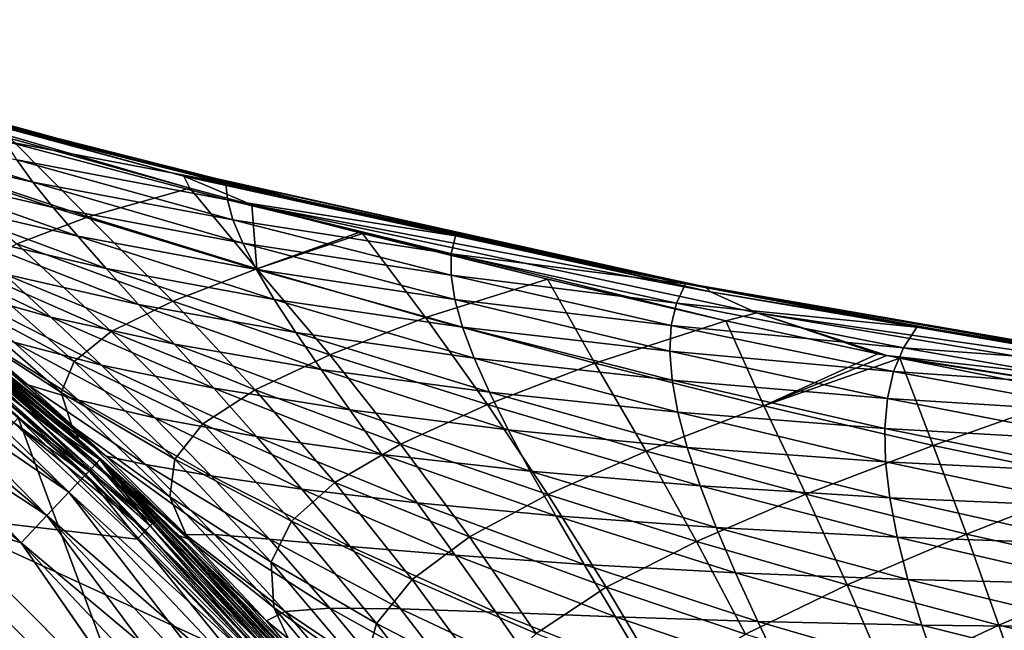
# Model space of a CAD drawing. Header units: metres. Extents: x -28 to 111, y -27 to 27.
# Tile 34 of 55: x 18.09 to 27.65, y 18.34 to 24.27. Entities that reach past the tile are written whole.
import ezdxf

# ---------------------------------------------------------------- set-up
doc = ezdxf.new("R2010")
doc.units = ezdxf.units.M
doc.layers.add('solid_13061041_XXX', color=7, linetype='CONTINUOUS')

msp = doc.modelspace()

# ---------------------------------------------------------------- linework, layer by layer
at = {"layer": 'solid_13061041_XXX'}
for points in [[(14.244009, 24.267769, -39.17189), (14.247633, 24.267546, -33.969582), (19.396828, 22.858393, -33.656174)], [(19.385355, 22.859802, -38.791531), (14.244009, 24.267769, -39.17189), (19.396828, 22.858393, -33.656174)], [(15.2513, 23.969723, -44.240681), (14.244009, 24.267769, -39.17189), (19.385355, 22.859802, -38.791531)], [(14.247633, 24.267546, -33.969582), (14.251249, 24.267326, -28.767277), (19.408293, 22.856987, -28.520817)], [(19.396828, 22.858393, -33.656174), (14.247633, 24.267546, -33.969582), (19.408293, 22.856987, -28.520817)], [(19.408293, 22.856987, -28.520817), (14.251249, 24.267326, -28.767277), (16.888269, 23.513746, -23.783794)], [(19.68495, 22.750681, -23.520845), (16.888269, 23.513746, -23.783794), (14.700253, 24.0938, -23.496418)], [(14.700253, 24.0938, -23.496418), (18.003128, 23.114498, -23.35586), (19.745222, 22.633368, -23.287888)], [(19.68495, 22.750681, -23.520845), (14.700253, 24.0938, -23.496418), (19.745222, 22.633368, -23.287888)], [(18.330502, 23.125576, -43.95784), (15.2513, 23.969723, -44.240681), (19.385355, 22.859802, -38.791531)], [(15.677201, 23.846724, -44.232117), (15.2513, 23.969723, -44.240681), (18.330502, 23.125576, -43.95784)], [(15.677201, 23.846724, -44.232117), (18.330502, 23.125576, -43.95784), (17.879421, 23.24235, -44.040703)], [(19.408293, 22.856987, -28.520817), (16.888269, 23.513746, -23.783794), (20.789824, 22.525667, -23.800207)], [(19.68495, 22.750681, -23.520845), (20.789824, 22.525667, -23.800207), (16.888269, 23.513746, -23.783794)], [(16.209719, 23.328983, -52.816231), (18.065613, 22.906874, -49.589138), (18.221674, 22.69286, -52.20787)], [(16.474861, 23.09417, -55.4636), (16.209719, 23.328983, -52.816231), (18.221674, 22.69286, -52.20787)], [(17.879421, 23.24235, -44.040703), (18.330502, 23.125576, -43.95784), (20.094885, 22.683449, -43.849686)], [(17.951731, 23.089657, -46.867516), (17.879421, 23.24235, -44.040703), (20.094885, 22.683449, -43.849686)], [(21.433592, 22.371149, -43.674557), (18.330502, 23.125576, -43.95784), (19.385355, 22.859802, -38.791531)], [(20.094885, 22.683449, -43.849686), (18.330502, 23.125576, -43.95784), (21.433592, 22.371149, -43.674557)], [(16.474861, 23.09417, -55.4636), (18.221674, 22.69286, -52.20787), (18.419064, 22.446941, -54.723827)], [(16.782047, 22.826057, -58.004124), (16.474861, 23.09417, -55.4636), (18.419064, 22.446941, -54.723827)], [(17.123209, 22.895546, -22.278759), (18.758442, 22.356514, -22.292122), (18.003128, 23.114498, -23.35586)], [(17.951731, 23.089657, -46.867516), (20.094885, 22.683449, -43.849686), (20.108631, 22.520454, -46.530727)], [(18.065613, 22.906874, -49.589138), (17.951731, 23.089657, -46.867516), (20.108631, 22.520454, -46.530727)], [(18.003128, 23.114498, -23.35586), (18.758442, 22.356514, -22.292122), (19.745222, 22.633368, -23.287888)], [(17.123209, 22.895546, -22.278759), (18.065323, 22.093634, -21.189098), (18.758442, 22.356514, -22.292122)], [(18.065613, 22.906874, -49.589138), (20.108631, 22.520454, -46.530727), (20.162537, 22.326593, -49.111412)], [(18.221674, 22.69286, -52.20787), (18.065613, 22.906874, -49.589138), (20.162537, 22.326593, -49.111412)], [(19.385355, 22.859802, -38.791531), (19.396828, 22.858393, -33.656174), (24.60791, 21.700121, -33.339035)], [(24.588482, 21.702497, -38.406635), (19.385355, 22.859802, -38.791531), (24.60791, 21.700121, -33.339035)], [(21.433592, 22.371149, -43.674557), (19.385355, 22.859802, -38.791531), (24.588482, 21.702497, -38.406635)], [(19.396828, 22.858393, -33.656174), (19.408293, 22.856987, -28.520817), (24.627335, 21.697748, -28.271431)], [(24.60791, 21.700121, -33.339035), (19.396828, 22.858393, -33.656174), (24.627335, 21.697748, -28.271431)], [(24.627335, 21.697748, -28.271431), (19.408293, 22.856987, -28.520817), (20.789824, 22.525667, -23.800207)], [(16.782047, 22.826057, -58.004124), (18.419064, 22.446941, -54.723827), (18.656643, 22.168114, -57.137115)], [(17.129602, 22.522741, -60.437813), (16.782047, 22.826057, -58.004124), (18.656643, 22.168114, -57.137115)], [(19.68495, 22.750681, -23.520845), (24.796616, 21.626728, -23.536816), (20.789824, 22.525667, -23.800207)], [(19.68495, 22.750681, -23.520845), (19.745222, 22.633368, -23.287888), (20.346573, 22.472994, -23.265486)], [(19.68495, 22.750681, -23.520845), (20.346573, 22.472994, -23.265486), (24.796616, 21.626728, -23.536816)], [(18.221674, 22.69286, -52.20787), (20.162537, 22.326593, -49.111412), (20.256767, 22.10129, -51.5933)], [(18.419064, 22.446941, -54.723827), (18.221674, 22.69286, -52.20787), (20.256767, 22.10129, -51.5933)], [(20.094885, 22.683449, -43.849686), (21.433592, 22.371149, -43.674557), (21.405413, 22.375713, -43.737103)], [(20.094885, 22.683449, -43.849686), (21.405413, 22.375713, -43.737103), (22.32065, 22.17078, -43.658676)], [(20.108631, 22.520454, -46.530727), (20.094885, 22.683449, -43.849686), (22.32065, 22.17078, -43.658676)], [(18.758442, 22.356514, -22.292122), (20.394608, 21.851192, -22.312344), (19.745222, 22.633368, -23.287888)], [(20.346573, 22.472994, -23.265486), (19.745222, 22.633368, -23.287888), (20.394608, 21.851192, -22.312344)], [(17.129602, 22.522741, -60.437813), (18.656643, 22.168114, -57.137115), (18.932867, 21.854912, -59.447803)], [(17.515829, 22.182285, -62.764664), (17.129602, 22.522741, -60.437813), (18.932867, 21.854912, -59.447803)], [(20.108631, 22.520454, -46.530727), (22.32065, 22.17078, -43.658676), (22.280727, 21.996496, -46.194157)], [(20.162537, 22.326593, -49.111412), (20.108631, 22.520454, -46.530727), (22.280727, 21.996496, -46.194157)], [(20.346573, 22.472994, -23.265486), (23.216022, 21.749361, -23.166822), (24.944893, 21.347988, -23.113552)], [(25.246668, 21.424894, -23.282969), (20.346573, 22.472994, -23.265486), (24.944893, 21.347988, -23.113552)], [(20.346573, 22.472994, -23.265486), (21.419891, 22.194048, -23.226814), (23.216022, 21.749361, -23.166822)], [(21.383696, 22.203299, -23.228085), (21.419891, 22.194048, -23.226814), (20.346573, 22.472994, -23.265486)], [(21.383696, 22.203299, -23.228085), (20.346573, 22.472994, -23.265486), (20.394608, 21.851192, -22.312344)], [(25.246668, 21.424894, -23.282969), (24.796616, 21.626728, -23.536816), (20.346573, 22.472994, -23.265486)], [(24.627335, 21.697748, -28.271431), (20.789824, 22.525667, -23.800207), (24.746225, 21.675678, -23.811449)], [(24.796616, 21.626728, -23.536816), (24.746225, 21.675678, -23.811449), (20.789824, 22.525667, -23.800207)], [(18.419064, 22.446941, -54.723827), (20.256767, 22.10129, -51.5933), (20.390553, 21.844267, -53.976604)], [(18.656643, 22.168114, -57.137115), (18.419064, 22.446941, -54.723827), (20.390553, 21.844267, -53.976604)], [(21.405413, 22.375713, -43.737103), (21.433592, 22.371149, -43.674557), (22.32065, 22.17078, -43.658676)], [(24.557625, 21.707159, -43.390675), (21.433592, 22.371149, -43.674557), (24.588482, 21.702497, -38.406635)], [(22.32065, 22.17078, -43.658676), (21.433592, 22.371149, -43.674557), (24.557625, 21.707159, -43.390675)], [(18.065323, 22.093634, -21.189098), (19.57888, 21.53713, -21.287451), (18.758442, 22.356514, -22.292122)], [(18.758442, 22.356514, -22.292122), (19.57888, 21.53713, -21.287451), (20.394608, 21.851192, -22.312344)], [(20.162537, 22.326593, -49.111412), (22.280727, 21.996496, -46.194157), (22.27924, 21.790993, -48.633083)], [(20.256767, 22.10129, -51.5933), (20.162537, 22.326593, -49.111412), (22.27924, 21.790993, -48.633083)], [(17.515829, 22.182285, -62.764664), (18.932867, 21.854912, -59.447803), (19.246166, 21.505838, -61.655956)], [(17.938953, 21.802706, -64.984688), (17.515829, 22.182285, -62.764664), (19.246166, 21.505838, -61.655956)], [(18.656643, 22.168114, -57.137115), (20.390553, 21.844267, -53.976604), (20.562851, 21.554913, -56.261513)], [(18.932867, 21.854912, -59.447803), (18.656643, 22.168114, -57.137115), (20.562851, 21.554913, -56.261513)], [(21.383696, 22.203299, -23.228085), (20.394608, 21.851192, -22.312344), (21.419891, 22.194048, -23.226814)], [(20.394608, 21.851192, -22.312344), (22.032089, 21.378742, -22.336771), (21.419891, 22.194048, -23.226814)], [(21.419891, 22.194048, -23.226814), (22.032089, 21.378742, -22.336771), (23.216022, 21.749361, -23.166822)], [(22.280727, 21.996496, -46.194157), (22.32065, 22.17078, -43.658676), (24.555122, 21.704588, -43.468342)], [(22.32065, 22.17078, -43.658676), (24.557625, 21.707159, -43.390675), (24.555122, 21.704588, -43.468342)], [(16.862549, 22.116091, -68.415489), (17.938953, 21.802706, -64.984688), (18.39662, 21.381601, -67.097939)], [(17.4338, 21.653585, -70.526443), (16.862549, 22.116091, -68.415489), (18.39662, 21.381601, -67.097939)], [(17.612007, 21.844538, -19.978601), (18.982256, 21.244314, -20.160839), (18.065323, 22.093634, -21.189098)], [(18.065323, 22.093634, -21.189098), (18.982256, 21.244314, -20.160839), (19.57888, 21.53713, -21.287451)], [(20.256767, 22.10129, -51.5933), (22.27924, 21.790993, -48.633083), (22.316328, 21.554073, -50.977375)], [(20.390553, 21.844267, -53.976604), (20.256767, 22.10129, -51.5933), (22.316328, 21.554073, -50.977375)], [(16.302206, 21.897663, -7.25102), (18.73414, 19.857029, -7.25102), (16.391582, 22.017715, -7.613289)], [(16.391582, 22.017715, -98.586708), (18.836849, 19.965893, -98.586708), (16.302206, 21.897663, -98.948982)], [(16.391582, 22.017715, -98.586708), (16.421913, 22.05835, -98.199997), (18.871689, 20.002733, -98.199997)], [(16.391582, 22.017715, -7.613289), (18.836849, 19.965893, -7.613289), (16.421913, 22.05835, -8)], [(16.391582, 22.017715, -98.586708), (18.871689, 20.002733, -98.199997), (18.836849, 19.965893, -98.586708)], [(18.73414, 19.857029, -7.25102), (18.836849, 19.965893, -7.613289), (16.391582, 22.017715, -7.613289)], [(16.420294, 22.056261, -6.197382), (16.882454, 21.548882, 7.863532), (18.152748, 20.490225, 7.863532)], [(18.869844, 20.000843, -6.197382), (16.420294, 22.056261, -6.197382), (18.152748, 20.490225, 7.863532)], [(17.130556, 21.481039, -6.312989), (16.420294, 22.056261, -6.197382), (18.869844, 20.000843, -6.197382)], [(18.453215, 20.389431, -82.356155), (18.871689, 20.002733, -98.199997), (16.421913, 22.05835, -98.199997)], [(17.696997, 21.049141, -80.809784), (18.453215, 20.389431, -82.356155), (16.421913, 22.05835, -98.199997)], [(16.421913, 22.05835, -8), (18.871689, 20.002733, -8), (16.614489, 21.913666, -16.841845)], [(18.836849, 19.965893, -7.613289), (18.871689, 20.002733, -8), (16.421913, 22.05835, -8)], [(22.27924, 21.790993, -48.633083), (22.280727, 21.996496, -46.194157), (24.46768, 21.517847, -45.859318)], [(22.280727, 21.996496, -46.194157), (24.555122, 21.704588, -43.468342), (24.46768, 21.517847, -45.859318)], [(16.159838, 21.706429, -6.939895), (18.570532, 19.683615, -6.939895), (16.302206, 21.897663, -7.25102)], [(16.302206, 21.897663, -98.948982), (18.73414, 19.857029, -98.948982), (16.159838, 21.706429, -99.260101)], [(18.570532, 19.683615, -6.939895), (18.73414, 19.857029, -7.25102), (16.302206, 21.897663, -7.25102)], [(18.836849, 19.965893, -98.586708), (18.73414, 19.857029, -98.948982), (16.302206, 21.897663, -98.948982)], [(18.765059, 19.889799, 8.149076), (16.329111, 21.933802, 8.149076), (18.077286, 20.405045, 8.42368)], [(18.765059, 19.889799, 8.149076), (16.882454, 21.548882, 7.863532), (16.329111, 21.933802, 8.149076)], [(18.871689, 20.002733, -8), (17.669102, 21.072561, -15.941029), (16.614489, 21.913666, -16.841845)], [(17.398291, 21.601358, -18.682491), (18.622108, 20.952917, -18.935244), (17.612007, 21.844538, -19.978601)], [(17.612007, 21.844538, -19.978601), (18.622108, 20.952917, -18.935244), (18.982256, 21.244314, -20.160839)], [(17.938953, 21.802706, -64.984688), (19.246166, 21.505838, -61.655956), (19.594908, 21.119347, -63.761654)], [(18.39662, 21.381601, -67.097939), (17.938953, 21.802706, -64.984688), (19.594908, 21.119347, -63.761654)], [(18.932867, 21.854912, -59.447803), (20.562851, 21.554913, -56.261513), (20.772261, 21.232153, -58.448181)], [(19.246166, 21.505838, -61.655956), (18.932867, 21.854912, -59.447803), (20.772261, 21.232153, -58.448181)], [(19.57888, 21.53713, -21.287451), (21.10111, 21.018225, -21.390465), (20.394608, 21.851192, -22.312344)], [(20.390553, 21.844267, -53.976604), (22.316328, 21.554073, -50.977375), (22.391298, 21.285826, -53.227341)], [(20.562851, 21.554913, -56.261513), (20.390553, 21.844267, -53.976604), (22.391298, 21.285826, -53.227341)], [(20.394608, 21.851192, -22.312344), (21.10111, 21.018225, -21.390465), (22.032089, 21.378742, -22.336771)], [(22.27924, 21.790993, -48.633083), (24.46768, 21.517847, -45.859318), (24.416124, 21.300064, -48.156406)], [(22.316328, 21.554073, -50.977375), (22.27924, 21.790993, -48.633083), (24.416124, 21.300064, -48.156406)], [(15.974195, 21.457067, -6.701159), (18.357197, 19.457493, -6.701159), (16.159838, 21.706429, -6.939895)], [(16.159838, 21.706429, -99.260101), (18.570532, 19.683615, -99.260101), (15.974195, 21.457067, -99.49884)], [(18.357197, 19.457493, -6.701159), (18.570532, 19.683615, -6.939895), (16.159838, 21.706429, -6.939895)], [(18.73414, 19.857029, -98.948982), (18.570532, 19.683615, -99.260101), (16.159838, 21.706429, -99.260101)], [(22.032089, 21.378742, -22.336771), (23.673216, 20.9347, -22.359217), (23.216022, 21.749361, -23.166822)], [(23.216022, 21.749361, -23.166822), (23.673216, 20.9347, -22.359217), (24.944893, 21.347988, -23.113552)], [(24.46768, 21.517847, -45.859318), (24.555122, 21.704588, -43.468342), (26.799915, 21.28451, -43.278294)], [(24.555122, 21.704588, -43.468342), (24.557625, 21.707159, -43.390675), (26.799915, 21.28451, -43.278294)], [(27.698978, 21.134357, -43.106297), (24.557625, 21.707159, -43.390675), (24.588482, 21.702497, -38.406635)], [(26.799915, 21.28451, -43.278294), (24.557625, 21.707159, -43.390675), (27.698978, 21.134357, -43.106297)], [(24.588482, 21.702497, -38.406635), (24.60791, 21.700121, -33.339035), (29.868679, 20.795132, -33.018864)], [(29.842085, 20.798212, -38.018013), (24.588482, 21.702497, -38.406635), (29.868679, 20.795132, -33.018864)], [(27.698978, 21.134357, -43.106297), (24.588482, 21.702497, -38.406635), (29.842085, 20.798212, -38.018013)], [(24.60791, 21.700121, -33.339035), (24.627335, 21.697748, -28.271431), (29.895269, 20.792055, -28.019714)], [(29.868679, 20.795132, -33.018864), (24.60791, 21.700121, -33.339035), (29.895269, 20.792055, -28.019714)], [(24.627335, 21.697748, -28.271431), (24.746225, 21.675678, -23.811449), (29.06823, 20.917778, -23.80611)], [(29.895269, 20.792055, -28.019714), (24.627335, 21.697748, -28.271431), (29.06823, 20.917778, -23.80611)], [(18.173548, 20.72719, -77.878754), (17.696997, 21.049141, -80.809784), (16.931921, 21.669334, -79.126183)], [(18.173548, 20.72719, -77.878754), (16.931921, 21.669334, -79.126183), (17.432716, 21.35672, -76.009598)], [(17.398291, 21.601358, -18.682491), (18.496166, 20.652832, -17.632357), (18.622108, 20.952917, -18.935244)], [(17.421663, 21.348915, -17.320892), (18.496166, 20.652832, -17.632357), (17.398291, 21.601358, -18.682491)], [(17.4338, 21.653585, -70.526443), (18.39662, 21.381601, -67.097939), (18.886173, 20.916365, -69.104485)], [(18.035307, 21.141233, -72.526436), (17.4338, 21.653585, -70.526443), (18.886173, 20.916365, -69.104485)], [(24.796616, 21.626728, -23.536816), (29.06823, 20.917778, -23.80611), (24.746225, 21.675678, -23.811449)], [(24.796616, 21.626728, -23.536816), (29.954376, 20.745249, -23.526117), (29.06823, 20.917778, -23.80611)], [(25.246668, 21.424894, -23.282969), (29.954376, 20.745249, -23.526117), (24.796616, 21.626728, -23.536816)], [(18.765059, 19.889799, 8.149076), (18.152748, 20.490225, 7.863532), (16.882454, 21.548882, 7.863532)], [(18.982256, 21.244314, -20.160839), (20.377588, 20.677748, -20.339241), (19.57888, 21.53713, -21.287451)], [(19.246166, 21.505838, -61.655956), (20.772261, 21.232153, -58.448181), (21.017353, 20.874884, -60.536774)], [(19.594908, 21.119347, -63.761654), (19.246166, 21.505838, -61.655956), (21.017353, 20.874884, -60.536774)], [(19.57888, 21.53713, -21.287451), (20.377588, 20.677748, -20.339241), (21.10111, 21.018225, -21.390465)], [(20.562851, 21.554913, -56.261513), (22.391298, 21.285826, -53.227341), (22.503218, 20.985992, -55.383274)], [(20.772261, 21.232153, -58.448181), (20.562851, 21.554913, -56.261513), (22.503218, 20.985992, -55.383274)], [(22.316328, 21.554073, -50.977375), (24.416124, 21.300064, -48.156406), (24.401432, 21.051109, -50.36306)], [(22.391298, 21.285826, -53.227341), (22.316328, 21.554073, -50.977375), (24.401432, 21.051109, -50.36306)], [(24.416124, 21.300064, -48.156406), (24.46768, 21.517847, -45.859318), (26.669273, 21.084984, -45.522682)], [(24.46768, 21.517847, -45.859318), (26.799915, 21.28451, -43.278294), (26.669273, 21.084984, -45.522682)], [(15.974195, 21.457067, -6.701159), (15.757957, 21.166611, -6.551111), (18.108702, 19.194101, -6.551111)], [(15.974195, 21.457067, -99.49884), (18.357197, 19.457493, -99.49884), (15.757957, 21.166611, -99.648888)], [(15.974195, 21.457067, -6.701159), (18.108702, 19.194101, -6.551111), (18.357197, 19.457493, -6.701159)], [(18.570532, 19.683615, -99.260101), (18.357197, 19.457493, -99.49884), (15.974195, 21.457067, -99.49884)], [(17.029104, 21.353821, -6.477004), (17.090069, 21.430269, -6.411289), (19.38204, 19.38204, -6.411289)], [(17.090069, 21.430269, -6.411289), (17.130556, 21.481039, -6.312989), (19.427958, 19.427958, -6.312989)], [(19.38204, 19.38204, -6.411289), (17.090069, 21.430269, -6.411289), (19.427958, 19.427958, -6.312989)], [(19.427958, 19.427958, -6.312989), (17.130556, 21.481039, -6.312989), (18.869844, 20.000843, -6.197382)], [(25.246668, 21.424894, -23.282969), (24.944893, 21.347988, -23.113552), (26.420607, 21.028149, -23.071833)], [(25.246668, 21.424894, -23.282969), (26.420607, 21.028149, -23.071833), (26.508148, 21.009834, -23.069431)], [(30.252811, 20.587812, -23.269608), (25.246668, 21.424894, -23.282969), (26.508148, 21.009834, -23.069431)], [(30.252811, 20.587812, -23.269608), (29.954376, 20.745249, -23.526117), (25.246668, 21.424894, -23.282969)], [(19.312897, 19.312897, -6.477004), (18.036938, 20.355978, -6.5), (17.029104, 21.353821, -6.477004)], [(19.312897, 19.312897, -6.477004), (17.029104, 21.353821, -6.477004), (19.38204, 19.38204, -6.411289)], [(17.421663, 21.348915, -17.320892), (17.669102, 21.072561, -15.941029), (18.599537, 20.326746, -16.272593)], [(17.421663, 21.348915, -17.320892), (18.599537, 20.326746, -16.272593), (18.496166, 20.652832, -17.632357)], [(17.432716, 21.35672, -76.009598), (18.035307, 21.141233, -72.526436), (18.663816, 20.575886, -74.41552)], [(18.173548, 20.72719, -77.878754), (17.432716, 21.35672, -76.009598), (18.663816, 20.575886, -74.41552)], [(18.39662, 21.381601, -67.097939), (19.594908, 21.119347, -63.761654), (19.976948, 20.693468, -65.765022)], [(18.886173, 20.916365, -69.104485), (18.39662, 21.381601, -67.097939), (19.976948, 20.693468, -65.765022)], [(21.10111, 21.018225, -21.390465), (22.632097, 20.53532, -21.494291), (22.032089, 21.378742, -22.336771)], [(22.032089, 21.378742, -22.336771), (22.632097, 20.53532, -21.494291), (23.673216, 20.9347, -22.359217)], [(23.673216, 20.9347, -22.359217), (25.315233, 20.521418, -22.380381), (24.944893, 21.347988, -23.113552)], [(26.420607, 21.028149, -23.071833), (24.944893, 21.347988, -23.113552), (25.315233, 20.521418, -22.380381)], [(18.622108, 20.952917, -18.935244), (19.871481, 20.347584, -19.19281), (18.982256, 21.244314, -20.160839)], [(18.982256, 21.244314, -20.160839), (19.871481, 20.347584, -19.19281), (20.377588, 20.677748, -20.339241)], [(20.772261, 21.232153, -58.448181), (22.503218, 20.985992, -55.383274), (22.650837, 20.653849, -57.44545)], [(21.017353, 20.874884, -60.536774), (20.772261, 21.232153, -58.448181), (22.650837, 20.653849, -57.44545)], [(22.391298, 21.285826, -53.227341), (24.401432, 21.051109, -50.36306), (24.422995, 20.771406, -52.479713)], [(22.503218, 20.985992, -55.383274), (22.391298, 21.285826, -53.227341), (24.422995, 20.771406, -52.479713)], [(24.401432, 21.051109, -50.36306), (24.416124, 21.300064, -48.156406), (26.573549, 20.854248, -47.678967)], [(24.416124, 21.300064, -48.156406), (26.669273, 21.084984, -45.522682), (26.573549, 20.854248, -47.678967)], [(26.669273, 21.084984, -45.522682), (26.799915, 21.28451, -43.278294), (29.050629, 20.911263, -43.08839)], [(26.799915, 21.28451, -43.278294), (27.698978, 21.134357, -43.106297), (27.66544, 21.135332, -43.205173)], [(26.799915, 21.28451, -43.278294), (27.66544, 21.135332, -43.205173), (29.050629, 20.911263, -43.08839)], [(15.757957, 21.166611, -99.648888), (18.108702, 19.194101, -99.648888), (17.232624, 19.46883, -99.699997)], [(17.24124, 19.461235, -6.5), (18.108702, 19.194101, -6.551111), (15.757957, 21.166611, -6.551111)], [(18.357197, 19.457493, -99.49884), (18.108702, 19.194101, -99.648888), (15.757957, 21.166611, -99.648888)], [(18.035307, 21.141233, -72.526436), (18.886173, 20.916365, -69.104485), (19.404955, 20.40439, -71.004402)], [(18.663816, 20.575886, -74.41552), (18.035307, 21.141233, -72.526436), (19.404955, 20.40439, -71.004402)], [(19.594908, 21.119347, -63.761654), (21.017353, 20.874884, -60.536774), (21.296646, 20.481949, -62.527451)], [(19.976948, 20.693468, -65.765022), (19.594908, 21.119347, -63.761654), (21.296646, 20.481949, -62.527451)], [(18.871689, 20.002733, -8), (18.669527, 20.191551, -15.104417), (17.669102, 21.072561, -15.941029)], [(18.599537, 20.326746, -16.272593), (17.669102, 21.072561, -15.941029), (18.669527, 20.191551, -15.104417)], [(18.932945, 20.033262, -79.633034), (18.453215, 20.389431, -82.356155), (17.696997, 21.049141, -80.809784)], [(18.932945, 20.033262, -79.633034), (17.696997, 21.049141, -80.809784), (18.173548, 20.72719, -77.878754)], [(24.401432, 21.051109, -50.36306), (26.573549, 20.854248, -47.678967), (26.512966, 20.592785, -49.749046)], [(24.422995, 20.771406, -52.479713), (24.401432, 21.051109, -50.36306), (26.512966, 20.592785, -49.749046)], [(26.508148, 21.009834, -23.069431), (26.420607, 21.028149, -23.071833), (25.315233, 20.521418, -22.380381)], [(26.573549, 20.854248, -47.678967), (26.669273, 21.084984, -45.522682), (28.884613, 20.697393, -45.1903)], [(26.669273, 21.084984, -45.522682), (29.050629, 20.911263, -43.08839), (28.884613, 20.697393, -45.1903)], [(18.496166, 20.652832, -17.632357), (19.597292, 20.005983, -17.955872), (18.622108, 20.952917, -18.935244)], [(18.622108, 20.952917, -18.935244), (19.597292, 20.005983, -17.955872), (19.871481, 20.347584, -19.19281)], [(20.377588, 20.677748, -20.339241), (21.789257, 20.15152, -20.519989), (21.10111, 21.018225, -21.390465)], [(21.10111, 21.018225, -21.390465), (21.789257, 20.15152, -20.519989), (22.632097, 20.53532, -21.494291)], [(22.503218, 20.985992, -55.383274), (24.422995, 20.771406, -52.479713), (24.479994, 20.461018, -54.506775)], [(22.650837, 20.653849, -57.44545), (22.503218, 20.985992, -55.383274), (24.479994, 20.461018, -54.506775)], [(22.632097, 20.53532, -21.494291), (24.173697, 20.083326, -21.591927), (23.673216, 20.9347, -22.359217)], [(23.673216, 20.9347, -22.359217), (24.173697, 20.083326, -21.591927), (25.315233, 20.521418, -22.380381)], [(26.508148, 21.009834, -23.069431), (25.315233, 20.521418, -22.380381), (26.634628, 20.983507, -23.065977)], [(25.315233, 20.521418, -22.380381), (26.957596, 20.139, -22.397957), (26.634628, 20.983507, -23.065977)], [(31.092924, 20.290024, -23.049139), (26.508148, 21.009834, -23.069431), (26.634628, 20.983507, -23.065977)], [(30.252811, 20.587812, -23.269608), (26.508148, 21.009834, -23.069431), (31.092924, 20.290024, -23.049139)], [(26.634628, 20.983507, -23.065977), (26.957596, 20.139, -22.397957), (28.37538, 20.638348, -23.020557)], [(31.092924, 20.290024, -23.049139), (26.634628, 20.983507, -23.065977), (28.37538, 20.638348, -23.020557)], [(18.886173, 20.916365, -69.104485), (19.976948, 20.693468, -65.765022), (20.389875, 20.226017, -67.666206)], [(19.404955, 20.40439, -71.004402), (18.886173, 20.916365, -69.104485), (20.389875, 20.226017, -67.666206)], [(21.017353, 20.874884, -60.536774), (22.650837, 20.653849, -57.44545), (22.83288, 20.288637, -59.414127)], [(21.296646, 20.481949, -62.527451), (21.017353, 20.874884, -60.536774), (22.83288, 20.288637, -59.414127)], [(26.512966, 20.592785, -49.749046), (26.573549, 20.854248, -47.678967), (28.75104, 20.452875, -47.207336)], [(26.573549, 20.854248, -47.678967), (28.884613, 20.697393, -45.1903), (28.75104, 20.452875, -47.207336)], [(24.422995, 20.771406, -52.479713), (26.512966, 20.592785, -49.749046), (26.487007, 20.301321, -51.733479)], [(24.479994, 20.461018, -54.506775), (24.422995, 20.771406, -52.479713), (26.487007, 20.301321, -51.733479)], [(18.173548, 20.72719, -77.878754), (18.663816, 20.575886, -74.41552), (19.315121, 19.954248, -76.193802)], [(18.932945, 20.033262, -79.633034), (18.173548, 20.72719, -77.878754), (19.315121, 19.954248, -76.193802)], [(18.496166, 20.652832, -17.632357), (19.550508, 19.640783, -16.650251), (19.597292, 20.005983, -17.955872)], [(18.599537, 20.326746, -16.272593), (19.550508, 19.640783, -16.650251), (18.496166, 20.652832, -17.632357)], [(19.871481, 20.347584, -19.19281), (21.152555, 19.778044, -19.446228), (20.377588, 20.677748, -20.339241)], [(19.976948, 20.693468, -65.765022), (21.296646, 20.481949, -62.527451), (21.608204, 20.051752, -64.420441)], [(20.389875, 20.226017, -67.666206), (19.976948, 20.693468, -65.765022), (21.608204, 20.051752, -64.420441)], [(20.377588, 20.677748, -20.339241), (21.152555, 19.778044, -19.446228), (21.789257, 20.15152, -20.519989)], [(22.650837, 20.653849, -57.44545), (24.479994, 20.461018, -54.506775), (24.571337, 20.119524, -56.444645)], [(22.83288, 20.288637, -59.414127), (22.650837, 20.653849, -57.44545), (24.571337, 20.119524, -56.444645)], [(26.957596, 20.139, -22.397957), (28.59716, 19.79475, -22.415255), (28.37538, 20.638348, -23.020557)], [(18.663816, 20.575886, -74.41552), (19.404955, 20.40439, -71.004402), (19.950012, 19.842999, -72.797791)], [(19.315121, 19.954248, -76.193802), (18.663816, 20.575886, -74.41552), (19.950012, 19.842999, -72.797791)], [(26.487007, 20.301321, -51.733479), (26.512966, 20.592785, -49.749046), (28.650841, 20.178259, -49.142418)], [(26.512966, 20.592785, -49.749046), (28.75104, 20.452875, -47.207336), (28.650841, 20.178259, -49.142418)], [(18.869844, 20.000843, -6.197382), (18.152748, 20.490225, 7.863532), (19.356796, 19.356806, 7.863532)], [(18.765059, 19.889799, 8.149076), (19.356796, 19.356806, 7.863532), (18.152748, 20.490225, 7.863532)], [(21.296646, 20.481949, -62.527451), (22.83288, 20.288637, -59.414127), (23.048021, 19.889549, -61.289585)], [(21.608204, 20.051752, -64.420441), (21.296646, 20.481949, -62.527451), (23.048021, 19.889549, -61.289585)], [(21.789257, 20.15152, -20.519989), (23.217009, 19.663418, -20.698191), (22.632097, 20.53532, -21.494291)], [(22.632097, 20.53532, -21.494291), (23.217009, 19.663418, -20.698191), (24.173697, 20.083326, -21.591927)], [(24.173697, 20.083326, -21.591927), (25.723047, 19.663849, -21.68255), (25.315233, 20.521418, -22.380381)], [(24.479994, 20.461018, -54.506775), (26.487007, 20.301321, -51.733479), (26.494974, 19.980204, -53.632813)], [(24.571337, 20.119524, -56.444645), (24.479994, 20.461018, -54.506775), (26.494974, 19.980204, -53.632813)], [(25.315233, 20.521418, -22.380381), (25.723047, 19.663849, -21.68255), (26.957596, 20.139, -22.397957)], [(17.102926, 19.305214, 11.469518), (19.305214, 17.102926, 11.469518), (18.077286, 20.405045, 8.42368)], [(18.036938, 20.355978, -6.5), (19.233303, 19.229568, -6.5), (17.24124, 19.461235, -6.5)], [(19.312897, 19.312897, -6.477004), (19.233303, 19.229568, -6.5), (18.036938, 20.355978, -6.5)], [(19.305214, 17.102926, 11.469518), (20.405031, 18.077301, 8.42368), (18.077286, 20.405045, 8.42368)], [(18.765059, 19.889799, 8.149076), (18.077286, 20.405045, 8.42368), (20.405031, 18.077301, 8.42368)], [(18.453215, 20.389431, -82.356155), (19.19116, 19.69643, -83.763176), (18.871689, 20.002733, -98.199997)], [(19.706015, 19.271114, -81.272491), (19.19116, 19.69643, -83.763176), (18.453215, 20.389431, -82.356155)], [(19.706015, 19.271114, -81.272491), (18.453215, 20.389431, -82.356155), (18.932945, 20.033262, -79.633034)], [(19.404955, 20.40439, -71.004402), (20.389875, 20.226017, -67.666206), (20.831284, 19.714811, -69.46537)], [(19.950012, 19.842999, -72.797791), (19.404955, 20.40439, -71.004402), (20.831284, 19.714811, -69.46537)], [(18.599537, 20.326746, -16.272593), (18.669527, 20.191551, -15.104417), (19.72381, 19.233355, -15.296782)], [(18.599537, 20.326746, -16.272593), (19.72381, 19.233355, -15.296782), (19.550508, 19.640783, -16.650251)], [(19.597292, 20.005983, -17.955872), (20.730465, 19.403431, -18.283836), (19.871481, 20.347584, -19.19281)], [(19.871481, 20.347584, -19.19281), (20.730465, 19.403431, -18.283836), (21.152555, 19.778044, -19.446228)], [(22.83288, 20.288637, -59.414127), (24.571337, 20.119524, -56.444645), (24.69591, 19.746475, -58.293709)], [(23.048021, 19.889549, -61.289585), (22.83288, 20.288637, -59.414127), (24.69591, 19.746475, -58.293709)], [(26.487007, 20.301321, -51.733479), (28.650841, 20.178259, -49.142418), (28.58359, 19.87455, -50.996235)], [(26.494974, 19.980204, -53.632813), (26.487007, 20.301321, -51.733479), (28.58359, 19.87455, -50.996235)], [(18.871689, 20.002733, -8), (19.617243, 19.272099, -14.328696), (18.669527, 20.191551, -15.104417)], [(19.72381, 19.233355, -15.296782), (18.669527, 20.191551, -15.104417), (19.617243, 19.272099, -14.328696)], [(20.389875, 20.226017, -67.666206), (21.608204, 20.051752, -64.420441), (21.94986, 19.582472, -66.215988)], [(20.831284, 19.714811, -69.46537), (20.389875, 20.226017, -67.666206), (21.94986, 19.582472, -66.215988)], [(21.152555, 19.778044, -19.446228), (22.457466, 19.250496, -19.699625), (21.789257, 20.15152, -20.519989)], [(21.789257, 20.15152, -20.519989), (22.457466, 19.250496, -19.699625), (23.217009, 19.663418, -20.698191)], [(23.217009, 19.663418, -20.698191), (24.662186, 19.207859, -20.866146), (24.173697, 20.083326, -21.591927)], [(24.173697, 20.083326, -21.591927), (24.662186, 19.207859, -20.866146), (25.723047, 19.663849, -21.68255)], [(24.571337, 20.119524, -56.444645), (26.494974, 19.980204, -53.632813), (26.535934, 19.629278, -55.447567)], [(24.69591, 19.746475, -58.293709), (24.571337, 20.119524, -56.444645), (26.535934, 19.629278, -55.447567)], [(25.723047, 19.663849, -21.68255), (27.279163, 19.276312, -21.762814), (26.957596, 20.139, -22.397957)], [(26.957596, 20.139, -22.397957), (27.279163, 19.276312, -21.762814), (28.59716, 19.79475, -22.415255)], [(18.836849, 19.965893, -98.586708), (18.871689, 20.002733, -98.199997), (21.066259, 17.676615, -98.199997)], [(18.836849, 19.965893, -7.613289), (21.02738, 17.644066, -7.613289), (18.871689, 20.002733, -8)], [(18.869844, 20.000843, -6.197382), (19.356796, 19.356806, 7.863532), (20.490211, 18.152763, 7.863532)], [(21.064211, 17.674948, -6.197382), (18.869844, 20.000843, -6.197382), (20.490211, 18.152763, 7.863532)], [(19.427958, 19.427958, -6.312989), (18.869844, 20.000843, -6.197382), (21.064211, 17.674948, -6.197382)], [(20.592457, 18.226374, -86.192169), (21.066259, 17.676615, -98.199997), (18.871689, 20.002733, -98.199997)], [(19.905161, 18.974577, -85.038383), (20.592457, 18.226374, -86.192169), (18.871689, 20.002733, -98.199997)], [(19.19116, 19.69643, -83.763176), (19.905161, 18.974577, -85.038383), (18.871689, 20.002733, -98.199997)], [(18.871689, 20.002733, -8), (21.066261, 17.676613, -8), (19.617243, 19.272099, -14.328696)], [(21.02738, 17.644066, -7.613289), (21.066261, 17.676613, -8), (18.871689, 20.002733, -8)], [(18.932945, 20.033262, -79.633034), (19.315121, 19.954248, -76.193802), (19.98485, 19.273003, -77.861427)], [(19.706015, 19.271114, -81.272491), (18.932945, 20.033262, -79.633034), (19.98485, 19.273003, -77.861427)], [(19.550508, 19.640783, -16.650251), (20.534441, 19.004211, -17.03968), (19.597292, 20.005983, -17.955872)], [(19.597292, 20.005983, -17.955872), (20.534441, 19.004211, -17.03968), (20.730465, 19.403431, -18.283836)], [(21.608204, 20.051752, -64.420441), (23.048021, 19.889549, -61.289585), (23.294535, 19.455309, -63.072163)], [(21.94986, 19.582472, -66.215988), (21.608204, 20.051752, -64.420441), (23.294535, 19.455309, -63.072163)], [(26.494974, 19.980204, -53.632813), (28.58359, 19.87455, -50.996235), (28.548712, 19.542343, -52.769463)], [(26.535934, 19.629278, -55.447567), (26.494974, 19.980204, -53.632813), (28.548712, 19.542343, -52.769463)], [(18.73414, 19.857029, -7.25102), (20.912727, 17.547861, -7.25102), (18.836849, 19.965893, -7.613289)], [(18.836849, 19.965893, -98.586708), (21.02738, 17.644066, -98.586708), (18.73414, 19.857029, -98.948982)], [(20.947241, 17.576822, 8.149076), (18.765059, 19.889799, 8.149076), (20.405031, 18.077301, 8.42368)], [(20.947241, 17.576822, 8.149076), (19.356796, 19.356806, 7.863532), (18.765059, 19.889799, 8.149076)], [(18.836849, 19.965893, -98.586708), (21.066259, 17.676615, -98.199997), (21.02738, 17.644066, -98.586708)], [(20.912727, 17.547861, -7.25102), (21.02738, 17.644066, -7.613289), (18.836849, 19.965893, -7.613289)], [(19.315121, 19.954248, -76.193802), (19.950012, 19.842999, -72.797791), (20.517567, 19.22934, -74.484856)], [(19.98485, 19.273003, -77.861427), (19.315121, 19.954248, -76.193802), (20.517567, 19.22934, -74.484856)], [(23.048021, 19.889549, -61.289585), (24.69591, 19.746475, -58.293709), (24.852554, 19.341362, -60.054363)], [(23.294535, 19.455309, -63.072163), (23.048021, 19.889549, -61.289585), (24.852554, 19.341362, -60.054363)], [(18.570532, 19.683615, -6.939895), (20.730093, 17.394613, -6.939895), (18.73414, 19.857029, -7.25102)], [(18.73414, 19.857029, -98.948982), (20.912727, 17.547861, -98.948982), (18.570532, 19.683615, -99.260101)], [(20.730093, 17.394613, -6.939895), (20.912727, 17.547861, -7.25102), (18.73414, 19.857029, -7.25102)], [(21.02738, 17.644066, -98.586708), (20.912727, 17.547861, -98.948982), (18.73414, 19.857029, -98.948982)], [(19.950012, 19.842999, -72.797791), (20.831284, 19.714811, -69.46537), (21.298504, 19.157581, -71.162697)], [(20.517567, 19.22934, -74.484856), (19.950012, 19.842999, -72.797791), (21.298504, 19.157581, -71.162697)], [(27.279163, 19.276312, -21.762814), (28.837986, 18.927193, -21.83499), (28.59716, 19.79475, -22.415255)], [(18.357197, 19.457493, -6.701159), (20.491949, 17.194788, -6.701159), (18.570532, 19.683615, -6.939895)], [(18.570532, 19.683615, -99.260101), (20.730093, 17.394613, -99.260101), (18.357197, 19.457493, -99.49884)], [(20.491949, 17.194788, -6.701159), (20.730093, 17.394613, -6.939895), (18.570532, 19.683615, -6.939895)], [(20.912727, 17.547861, -98.948982), (20.730093, 17.394613, -99.260101), (18.570532, 19.683615, -99.260101)], [(20.486925, 18.437096, -82.797218), (19.905161, 18.974577, -85.038383), (19.19116, 19.69643, -83.763176)], [(20.486925, 18.437096, -82.797218), (19.19116, 19.69643, -83.763176), (19.706015, 19.271114, -81.272491)], [(20.730465, 19.403431, -18.283836), (21.901773, 18.8377, -18.607151), (21.152555, 19.778044, -19.446228)], [(20.831284, 19.714811, -69.46537), (21.94986, 19.582472, -66.215988), (22.319447, 19.072292, -67.91436)], [(21.298504, 19.157581, -71.162697), (20.831284, 19.714811, -69.46537), (22.319447, 19.072292, -67.91436)], [(21.152555, 19.778044, -19.446228), (21.901773, 18.8377, -18.607151), (22.457466, 19.250496, -19.699625)], [(24.69591, 19.746475, -58.293709), (26.535934, 19.629278, -55.447567), (26.608944, 19.248363, -57.178268)], [(24.852554, 19.341362, -60.054363), (24.69591, 19.746475, -58.293709), (26.608944, 19.248363, -57.178268)], [(19.550508, 19.640783, -16.650251), (20.557646, 18.566711, -15.735972), (20.534441, 19.004211, -17.03968)], [(19.72381, 19.233355, -15.296782), (20.557646, 18.566711, -15.735972), (19.550508, 19.640783, -16.650251)], [(22.457466, 19.250496, -19.699625), (23.785585, 18.762238, -19.947208), (23.217009, 19.663418, -20.698191)], [(23.217009, 19.663418, -20.698191), (23.785585, 18.762238, -19.947208), (24.662186, 19.207859, -20.866146)], [(24.662186, 19.207859, -20.866146), (26.12178, 18.78582, -21.02169), (25.723047, 19.663849, -21.68255)], [(25.723047, 19.663849, -21.68255), (26.12178, 18.78582, -21.02169), (27.279163, 19.276312, -21.762814)], [(26.535934, 19.629278, -55.447567), (28.548712, 19.542343, -52.769463), (28.545443, 19.181713, -54.462772)], [(26.608944, 19.248363, -57.178268), (26.535934, 19.629278, -55.447567), (28.545443, 19.181713, -54.462772)], [(21.94986, 19.582472, -66.215988), (23.294535, 19.455309, -63.072163), (23.57049, 18.984404, -64.76223)], [(22.319447, 19.072292, -67.91436), (21.94986, 19.582472, -66.215988), (23.57049, 18.984404, -64.76223)], [(-19.453552, 17.249908, -99.699997), (17.232624, 19.46883, -99.699997), (19.453646, 17.249804, -99.699997)], [(18.108702, 19.194101, -99.648888), (19.453646, 17.249804, -99.699997), (17.232624, 19.46883, -99.699997)], [(17.24124, 19.461235, -6.5), (19.461288, 17.241148, -6.5), (18.108702, 19.194101, -6.551111)], [(20.359282, 18.033175, -6.5), (19.461288, 17.241148, -6.5), (17.24124, 19.461235, -6.5)], [(19.233303, 19.229568, -6.5), (20.359282, 18.033175, -6.5), (17.24124, 19.461235, -6.5)], [(18.357197, 19.457493, -6.701159), (18.108702, 19.194101, -6.551111), (20.214556, 16.962027, -6.551111)], [(18.357197, 19.457493, -99.49884), (20.491949, 17.194788, -99.49884), (18.108702, 19.194101, -99.648888)], [(18.357197, 19.457493, -6.701159), (20.214556, 16.962027, -6.551111), (20.491949, 17.194788, -6.701159)], [(20.730093, 17.394613, -99.260101), (20.491949, 17.194788, -99.49884), (18.357197, 19.457493, -99.49884)], [(19.38204, 19.38204, -6.411289), (19.427958, 19.427958, -6.312989), (21.481039, 17.130556, -6.312989)], [(21.481039, 17.130556, -6.312989), (19.427958, 19.427958, -6.312989), (21.064211, 17.674948, -6.197382)], [(20.534441, 19.004211, -17.03968), (21.556702, 18.411924, -17.433018), (20.730465, 19.403431, -18.283836)], [(20.730465, 19.403431, -18.283836), (21.556702, 18.411924, -17.433018), (21.901773, 18.8377, -18.607151)], [(23.294535, 19.455309, -63.072163), (24.852554, 19.341362, -60.054363), (25.039747, 18.903179, -61.727085)], [(23.57049, 18.984404, -64.76223), (23.294535, 19.455309, -63.072163), (25.039747, 18.903179, -61.727085)], [(17.942795, 15.895929, 14.343763), (19.305214, 17.102926, 11.469518), (17.102926, 19.305214, 11.469518)], [(21.353821, 17.029104, -6.477004), (19.233303, 19.229568, -6.5), (19.312897, 19.312897, -6.477004)], [(19.312897, 19.312897, -6.477004), (19.38204, 19.38204, -6.411289), (21.430269, 17.090069, -6.411289)], [(21.353821, 17.029104, -6.477004), (19.312897, 19.312897, -6.477004), (21.430269, 17.090069, -6.411289)], [(20.947241, 17.576822, 8.149076), (20.490211, 18.152763, 7.863532), (19.356796, 19.356806, 7.863532)], [(21.430269, 17.090069, -6.411289), (19.38204, 19.38204, -6.411289), (21.481039, 17.130556, -6.312989)], [(24.852554, 19.341362, -60.054363), (26.608944, 19.248363, -57.178268), (26.713013, 18.837208, -58.825455)], [(25.039747, 18.903179, -61.727085), (24.852554, 19.341362, -60.054363), (26.713013, 18.837208, -58.825455)], [(21.353821, 17.029104, -6.477004), (20.359282, 18.033175, -6.5), (19.233303, 19.229568, -6.5)], [(21.066261, 17.676613, -8), (20.514124, 18.314493, -13.608332), (19.617243, 19.272099, -14.328696)], [(20.790085, 18.07126, -14.393376), (19.617243, 19.272099, -14.328696), (20.514124, 18.314493, -13.608332)], [(19.72381, 19.233355, -15.296782), (19.617243, 19.272099, -14.328696), (20.790085, 18.07126, -14.393376)], [(19.706015, 19.271114, -81.272491), (19.98485, 19.273003, -77.861427), (20.668604, 18.528833, -79.41851)], [(20.486925, 18.437096, -82.797218), (19.706015, 19.271114, -81.272491), (20.668604, 18.528833, -79.41851)], [(19.72381, 19.233355, -15.296782), (20.790085, 18.07126, -14.393376), (20.557646, 18.566711, -15.735972)], [(19.98485, 19.273003, -77.861427), (20.517567, 19.22934, -74.484856), (21.103704, 18.560528, -76.065804)], [(20.668604, 18.528833, -79.41851), (19.98485, 19.273003, -77.861427), (21.103704, 18.560528, -76.065804)], [(20.517567, 19.22934, -74.484856), (21.298504, 19.157581, -71.162697), (21.788164, 18.551847, -72.758469)], [(21.103704, 18.560528, -76.065804), (20.517567, 19.22934, -74.484856), (21.788164, 18.551847, -72.758469)], [(21.901773, 18.8377, -18.607151), (23.104155, 18.314566, -18.928093), (22.457466, 19.250496, -19.699625)], [(22.457466, 19.250496, -19.699625), (23.104155, 18.314566, -18.928093), (23.785585, 18.762238, -19.947208)], [(23.785585, 18.762238, -19.947208), (25.137711, 18.307337, -20.180693), (24.662186, 19.207859, -20.866146)], [(24.662186, 19.207859, -20.866146), (25.137711, 18.307337, -20.180693), (26.12178, 18.78582, -21.02169)], [(26.12178, 18.78582, -21.02169), (27.594351, 18.396177, -21.160561), (27.279163, 19.276312, -21.762814)], [(26.608944, 19.248363, -57.178268), (28.545443, 19.181713, -54.462772), (28.573006, 18.792704, -56.076824)], [(26.713013, 18.837208, -58.825455), (26.608944, 19.248363, -57.178268), (28.573006, 18.792704, -56.076824)], [(27.279163, 19.276312, -21.762814), (27.594351, 18.396177, -21.160561), (28.837986, 18.927193, -21.83499)], [(18.108702, 19.194101, -99.648888), (20.214556, 16.962027, -99.648888), (19.453646, 17.249804, -99.699997)], [(19.461288, 17.241148, -6.5), (20.214556, 16.962027, -6.551111), (18.108702, 19.194101, -6.551111)], [(20.491949, 17.194788, -99.49884), (20.214556, 16.962027, -99.648888), (18.108702, 19.194101, -99.648888)], [(21.298504, 19.157581, -71.162697), (22.319447, 19.072292, -67.91436), (22.714575, 18.519293, -69.515839)], [(21.788164, 18.551847, -72.758469), (21.298504, 19.157581, -71.162697), (22.714575, 18.519293, -69.515839)], [(22.319447, 19.072292, -67.91436), (23.57049, 18.984404, -64.76223), (23.873955, 18.475323, -66.360161)], [(22.714575, 18.519293, -69.515839), (22.319447, 19.072292, -67.91436), (23.873955, 18.475323, -66.360161)], [(21.268917, 17.527729, -84.207314), (20.592457, 18.226374, -86.192169), (19.905161, 18.974577, -85.038383)], [(21.268917, 17.527729, -84.207314), (19.905161, 18.974577, -85.038383), (20.486925, 18.437096, -82.797218)], [(20.534441, 19.004211, -17.03968), (21.430542, 17.948402, -16.186438), (21.556702, 18.411924, -17.433018)], [(20.557646, 18.566711, -15.735972), (21.430542, 17.948402, -16.186438), (20.534441, 19.004211, -17.03968)], [(23.57049, 18.984404, -64.76223), (25.039747, 18.903179, -61.727085), (25.255787, 18.430676, -63.312366)], [(23.873955, 18.475323, -66.360161), (23.57049, 18.984404, -64.76223), (25.255787, 18.430676, -63.312366)], [(27.594351, 18.396177, -21.160561), (29.074965, 18.044685, -21.284101), (28.837986, 18.927193, -21.83499)], [(21.556702, 18.411924, -17.433018), (22.623238, 17.856432, -17.821087), (21.901773, 18.8377, -18.607151)], [(21.901773, 18.8377, -18.607151), (22.623238, 17.856432, -17.821087), (23.104155, 18.314566, -18.928093)], [(25.039747, 18.903179, -61.727085), (26.713013, 18.837208, -58.825455), (26.846817, 18.395031, -60.389732)], [(25.255787, 18.430676, -63.312366), (25.039747, 18.903179, -61.727085), (26.846817, 18.395031, -60.389732)], [(26.713013, 18.837208, -58.825455), (28.573006, 18.792704, -56.076824), (28.630583, 18.37528, -57.612297)], [(26.846817, 18.395031, -60.389732), (26.713013, 18.837208, -58.825455), (28.630583, 18.37528, -57.612297)], [(23.104155, 18.314566, -18.928093), (24.336582, 17.83098, -19.240093), (23.785585, 18.762238, -19.947208)], [(23.785585, 18.762238, -19.947208), (24.336582, 17.83098, -19.240093), (25.137711, 18.307337, -20.180693)], [(25.137711, 18.307337, -20.180693), (26.510672, 17.886269, -20.39673), (26.12178, 18.78582, -21.02169)], [(26.12178, 18.78582, -21.02169), (26.510672, 17.886269, -20.39673), (27.594351, 18.396177, -21.160561)], [(20.557646, 18.566711, -15.735972), (21.513941, 17.432222, -14.889394), (21.430542, 17.948402, -16.186438)], [(20.790085, 18.07126, -14.393376), (21.513941, 17.432222, -14.889394), (20.557646, 18.566711, -15.735972)], [(20.668604, 18.528833, -79.41851), (21.103704, 18.560528, -76.065804), (21.704487, 17.833673, -77.540855)], [(21.103704, 18.560528, -76.065804), (21.788164, 18.551847, -72.758469), (22.296778, 17.895086, -74.253006)], [(21.704487, 17.833673, -77.540855), (21.103704, 18.560528, -76.065804), (22.296778, 17.895086, -74.253006)], [(21.788164, 18.551847, -72.758469), (22.714575, 18.519293, -69.515839), (23.132248, 17.921295, -71.020805)], [(22.296778, 17.895086, -74.253006), (21.788164, 18.551847, -72.758469), (23.132248, 17.921295, -71.020805)], [(20.486925, 18.437096, -82.797218), (20.668604, 18.528833, -79.41851), (21.361225, 17.718422, -80.865234)], [(21.361225, 17.718422, -80.865234), (20.668604, 18.528833, -79.41851), (21.704487, 17.833673, -77.540855)], [(22.714575, 18.519293, -69.515839), (23.873955, 18.475323, -66.360161), (24.202801, 17.926445, -67.866364)], [(23.132248, 17.921295, -71.020805), (22.714575, 18.519293, -69.515839), (24.202801, 17.926445, -67.866364)], [(23.873955, 18.475323, -66.360161), (25.255787, 18.430676, -63.312366), (25.498966, 17.9226, -64.810722)], [(24.202801, 17.926445, -67.866364), (23.873955, 18.475323, -66.360161), (25.498966, 17.9226, -64.810722)], [(21.268917, 17.527729, -84.207314), (20.486925, 18.437096, -82.797218), (21.361225, 17.718422, -80.865234)], [(21.430542, 17.948402, -16.186438), (22.347733, 17.373302, -16.640129), (21.556702, 18.411924, -17.433018)], [(21.556702, 18.411924, -17.433018), (22.347733, 17.373302, -16.640129), (22.623238, 17.856432, -17.821087)], [(25.255787, 18.430676, -63.312366), (26.846817, 18.395031, -60.389732), (27.008877, 17.920797, -61.871738)], [(25.498966, 17.9226, -64.810722), (25.255787, 18.430676, -63.312366), (27.008877, 17.920797, -61.871738)], [(26.510672, 17.886269, -20.39673), (27.90255, 17.497473, -20.590263), (27.594351, 18.396177, -21.160561)], [(26.846817, 18.395031, -60.389732), (28.630583, 18.37528, -57.612297), (28.717049, 17.92885, -59.069939)], [(27.008877, 17.920797, -61.871738), (26.846817, 18.395031, -60.389732), (28.717049, 17.92885, -59.069939)], [(27.594351, 18.396177, -21.160561), (27.90255, 17.497473, -20.590263), (29.074965, 18.044685, -21.284101)]]:
    msp.add_3dface(points, dxfattribs=at)

doc.saveas('drawing.dxf')
